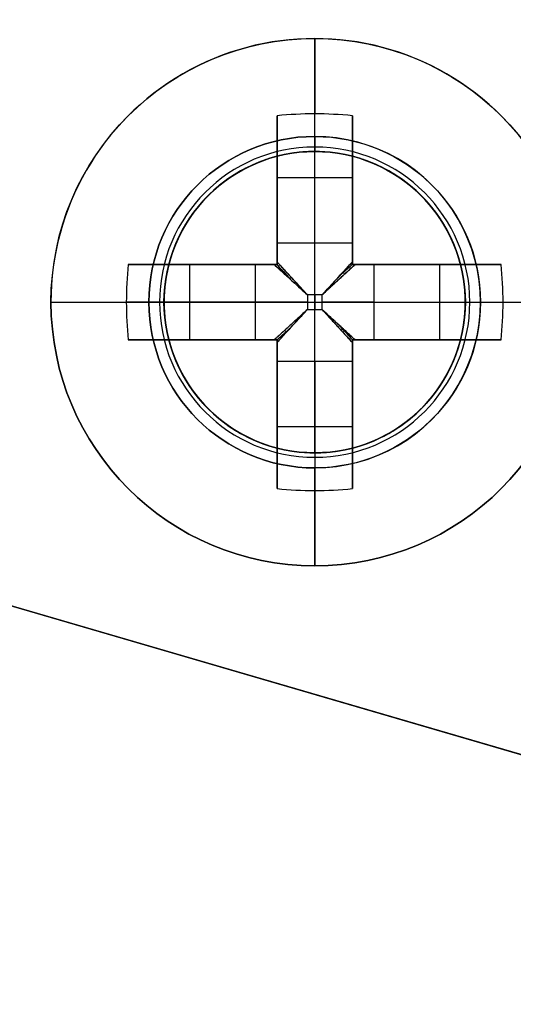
# Model space of a CAD drawing. Header units: millimetres. Extents: x -83 to 676, y -83 to 676.
# Tile 111 of 256: x 48.82 to 55.37, y 347.85 to 360.92. Entities that reach past the tile are written whole.
import ezdxf

# ---------------------------------------------------------------- set-up
doc = ezdxf.new("R2010")
doc.units = ezdxf.units.MM
doc.header["$MEASUREMENT"] = 0
doc.layers.add('IGES level 0', color=7, linetype='Continuous', true_color=0xff7878)

msp = doc.modelspace()

# ---------------------------------------------------------------- linework, layer by layer
at = {"layer": 'IGES level 0', "color": 1, "true_color": 0xff0808}
for p, q in [((52.7366195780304, 359.366418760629, 48), (52.7366195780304, 360.666418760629, 48)), ((52.2366195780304, 357.9527079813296, 48.46264704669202), (52.2366195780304, 359.6409829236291, 50.130353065)), ((52.2366195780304, 359.6409829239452, 50.1303530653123), (52.2366195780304, 357.952707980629, 48.462647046)), ((52.7366195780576, 357.952707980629, 48.462647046), (52.7366195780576, 359.6664187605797, 50.15547900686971)), ((53.2366195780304, 359.640982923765, 50.1303530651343), (53.2366195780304, 357.952707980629, 48.462647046)), ((53.2366195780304, 357.952707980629, 48.462647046), (53.2366195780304, 359.6409829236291, 50.130353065)), ((52.2366195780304, 357.6664187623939, 49.69917704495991), (52.2366195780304, 359.2044889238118, 49.69917704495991)), ((53.2366195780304, 359.2044889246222, 49.69917704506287), (53.2366195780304, 357.6664187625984, 49.69917704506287)), ((52.7366195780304, 359.166418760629, 47.8), (52.7366195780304, 359.166418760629, 40)), ((52.7366195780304, 355.166418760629, 40), (52.7366195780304, 359.166418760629, 40)), ((52.7366195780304, 359.166418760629, 40), (52.7366195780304, 359.166418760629, 47.8)), ((52.23661957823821, 358.8224120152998, 49.3217551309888), (53.23661957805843, 358.8224120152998, 49.32175513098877)), ((52.2366195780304, 358.6537008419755, 49.15509943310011), (52.2366195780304, 358.6537008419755, 50.83023825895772)), ((53.2366195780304, 358.6537008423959, 49.15509943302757), (53.2366195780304, 358.6537008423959, 50.83023825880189)), ((52.23661957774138, 357.952707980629, 48.462647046), (53.2366195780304, 357.952707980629, 48.462647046)), ((52.2366195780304, 357.952707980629, 48.462647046), (53.2366195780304, 357.952707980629, 48.462647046)), ((50.26205541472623, 357.666418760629, 50.1303530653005), (51.9503303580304, 357.666418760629, 48.462647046)), ((51.9503303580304, 357.666418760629, 48.462647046), (50.2620554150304, 357.666418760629, 50.130353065)), ((50.6985494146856, 357.666418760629, 49.69917704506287), (52.2366195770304, 357.666418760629, 49.69917704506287)), ((51.08062632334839, 356.6664187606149, 49.3217551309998), (51.08062632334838, 357.6664187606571, 49.3217551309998)), ((51.24933749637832, 357.6664187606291, 49.15509943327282), (51.24933749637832, 357.6664187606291, 50.83023825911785)), ((51.9503303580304, 356.666418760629, 48.462647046), (51.9503303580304, 357.666418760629, 48.462647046)), ((51.9503303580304, 356.666418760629, 48.462647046), (51.9503303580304, 357.666418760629, 48.462647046)), ((52.2366195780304, 357.666418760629, 51.1281221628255), (52.2366195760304, 357.666418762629, 48.27023192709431)), ((52.2366195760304, 357.666418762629, 48.27023192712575), (52.2366195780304, 357.666418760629, 51.128122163)), ((53.2366195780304, 357.666418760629, 51.1281221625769), (53.2366195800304, 357.666418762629, 48.27023192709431)), ((53.23661957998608, 357.666418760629, 49.69917704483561), (54.77468974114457, 357.666418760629, 49.69917704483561)), ((53.2366195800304, 357.666418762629, 48.27023192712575), (53.2366195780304, 357.666418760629, 51.128122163)), ((53.5229087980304, 357.666418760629, 48.462647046), (55.2111837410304, 357.666418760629, 50.130353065)), ((53.5229087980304, 357.666418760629, 48.462647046), (53.5229087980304, 356.666418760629, 48.462647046)), ((55.21118374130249, 357.666418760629, 50.1303530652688), (53.5229087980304, 357.666418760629, 48.462647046)), ((53.5229087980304, 357.666418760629, 48.462647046), (53.5229087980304, 356.666418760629, 48.462647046)), ((54.22390165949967, 357.666418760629, 49.15509943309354), (54.22390165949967, 357.666418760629, 50.83023825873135)), ((54.39261283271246, 357.6664187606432, 49.32175513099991), (54.39261283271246, 356.6664187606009, 49.32175513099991)), ((52.8342042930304, 357.264003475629, 48.179845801), (52.6390348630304, 357.264003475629, 48.179845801)), ((52.6390348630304, 357.264003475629, 48.179845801), (52.6390348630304, 357.068834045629, 48.179845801)), ((52.6390348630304, 357.264003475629, 48.179845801), (52.6390348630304, 357.068834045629, 48.179845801)), ((52.8342042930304, 357.264003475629, 48.179845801), (52.6390348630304, 357.264003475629, 48.179845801)), ((52.7366195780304, 357.264003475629, 48.179845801), (52.7366195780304, 357.068834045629, 48.179845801)), ((52.8342042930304, 357.068834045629, 48.179845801), (52.8342042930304, 357.264003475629, 48.179845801)), ((52.8342042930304, 357.068834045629, 48.179845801), (52.8342042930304, 357.264003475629, 48.179845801)), ((49.23661957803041, 357.166418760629, 48), (50.5366195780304, 357.166418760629, 48)), ((51.9503303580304, 357.1664187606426, 48.462647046), (50.23661957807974, 357.1664187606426, 50.15547900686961)), ((50.7366195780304, 357.166418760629, 47.8), (50.7366195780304, 357.166418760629, 40)), ((50.7366195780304, 357.166418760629, 40), (54.73661957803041, 357.166418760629, 40)), ((52.6390348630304, 357.166418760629, 48.179845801), (52.8342042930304, 357.166418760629, 48.179845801)), ((53.52290879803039, 357.1664187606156, 48.462647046), (55.23661957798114, 357.1664187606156, 50.15547900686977)), ((54.7366195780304, 357.166418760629, 47.80000000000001), (54.7366195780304, 357.166418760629, 40)), ((54.9366195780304, 357.166418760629, 48), (56.2366195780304, 357.166418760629, 48)), ((52.6390348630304, 357.068834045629, 48.179845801), (52.8342042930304, 357.068834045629, 48.179845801)), ((52.6390348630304, 357.068834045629, 48.179845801), (52.8342042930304, 357.068834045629, 48.179845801)), ((51.9503303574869, 356.666418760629, 48.46264704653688), (50.2620554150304, 356.666418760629, 50.130353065)), ((50.2620554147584, 356.666418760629, 50.1303530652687), (51.9503303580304, 356.666418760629, 48.462647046)), ((52.23661957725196, 356.666418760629, 49.69917704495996), (50.69854941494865, 356.666418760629, 49.69917704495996)), ((51.24933749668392, 356.666418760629, 49.15509943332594), (51.24933749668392, 356.666418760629, 50.83023825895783)), ((52.2366195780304, 356.666418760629, 51.1281221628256), (52.2366195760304, 356.666418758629, 48.27023192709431)), ((52.2366195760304, 356.666418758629, 48.27023192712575), (52.2366195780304, 356.666418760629, 51.128122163)), ((52.2366195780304, 355.1283485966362, 49.69917704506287), (52.2366195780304, 356.666418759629, 49.69917704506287)), ((53.2366195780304, 356.666418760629, 51.1281221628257), (53.2366195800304, 356.666418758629, 48.27023192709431)), ((53.2366195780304, 356.6664187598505, 49.69917704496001), (53.2366195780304, 355.1283485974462, 49.69917704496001)), ((53.2366195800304, 356.666418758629, 48.27023192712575), (53.2366195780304, 356.666418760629, 51.128122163)), ((54.77468974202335, 356.666418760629, 49.69917704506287), (53.23661957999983, 356.666418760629, 49.69917704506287)), ((55.21118374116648, 356.666418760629, 50.1303530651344), (53.5229087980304, 356.666418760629, 48.462647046)), ((53.5229087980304, 356.666418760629, 48.462647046), (55.2111837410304, 356.666418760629, 50.130353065)), ((54.22390165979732, 356.666418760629, 49.15509943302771), (54.22390165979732, 356.666418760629, 50.83023825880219)), ((52.2366195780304, 354.6918545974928, 50.1303530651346), (52.2366195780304, 356.380129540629, 48.462647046)), ((53.2366195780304, 356.380129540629, 48.462647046), (52.2366195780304, 356.380129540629, 48.462647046)), ((52.2366195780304, 356.380129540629, 48.462647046), (52.2366195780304, 354.691854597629, 50.130353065)), ((53.23661957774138, 356.380129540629, 48.462647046), (52.2366195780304, 356.380129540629, 48.462647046)), ((52.73661957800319, 356.380129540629, 48.462647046), (52.73661957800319, 354.6664187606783, 50.15547900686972)), ((53.2366195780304, 356.3801295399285, 48.46264704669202), (53.2366195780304, 354.691854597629, 50.130353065)), ((53.2366195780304, 354.6918545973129, 50.1303530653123), (53.2366195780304, 356.380129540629, 48.462647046)), ((52.2366195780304, 355.6791366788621, 49.15509943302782), (52.2366195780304, 355.6791366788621, 50.83023825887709)), ((53.2366195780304, 355.6791366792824, 49.15509943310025), (53.2366195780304, 355.6791366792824, 50.83023825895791)), ((53.23661957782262, 355.5104255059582, 49.32175513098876), (52.23661957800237, 355.5104255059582, 49.32175513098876)), ((52.7366195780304, 355.166418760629, 40), (52.7366195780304, 355.166418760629, 47.8)), ((52.7366195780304, 355.166418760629, 47.80000000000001), (52.7366195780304, 355.166418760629, 40)), ((52.7366195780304, 353.666418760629, 48), (52.73661957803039, 354.966418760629, 48))]:
    msp.add_line(p, q, dxfattribs=at)
at = {"layer": 'IGES level 0', "color": 254, "true_color": 0xcad1ee}
for p, q in [((53.25425766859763, 359.0982704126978, 47.0000000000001), (53.25425766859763, 359.0982704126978, 45.8000000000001)), ((51.28004537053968, 358.536963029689, 46.9999999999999), (51.28004537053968, 358.536963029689, 48)), ((51.28004537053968, 358.536963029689, 48), (51.28004537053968, 358.536963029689, 47)), ((54.1071638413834, 358.6229929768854, 48), (54.1071638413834, 358.6229929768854, 46.9999999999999)), ((50.80476792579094, 357.6840568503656, 45.8000000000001), (50.80476792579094, 357.6840568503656, 47.0000000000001)), ((50.80476792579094, 357.6840568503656, 47.0000000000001), (50.80476792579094, 357.6840568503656, 45.8000000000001)), ((54.66847123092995, 356.6487806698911, 47.0000000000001), (54.66847123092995, 356.6487806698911, 45.8000000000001)), ((54.66847123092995, 356.6487806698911, 45.8000000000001), (54.66847123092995, 356.6487806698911, 47.0000000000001)), ((54.19319378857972, 355.7958745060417, 48), (54.19319378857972, 355.7958745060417, 47)), ((54.19319378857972, 355.7958745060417, 46.9999999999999), (54.19319378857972, 355.7958745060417, 48)), ((51.36607531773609, 355.7098445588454, 48), (51.36607531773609, 355.7098445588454, 46.9999999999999)), ((52.21898148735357, 355.234567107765, 47.0000000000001), (52.21898148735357, 355.234567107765, 45.8000000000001)), ((99.81767475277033, 338.2290418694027, 47), (43.65676222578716, 354.6059128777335, 47)), ((43.65676222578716, 354.6059128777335, 48), (99.81767475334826, 338.2290418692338, 48))]:
    msp.add_line(p, q, dxfattribs=at)
at = {"layer": 'IGES level 0', "color": 11, "true_color": 0xff7887}
for p, q in [((43.65676222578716, 354.6059128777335, 48), (99.81767475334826, 338.2290418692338, 48)), ((43.65676222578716, 354.6059128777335, 47), (99.81767475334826, 338.2290418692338, 47))]:
    msp.add_line(p, q, dxfattribs=at)
at = {"layer": 'IGES level 0', "color": 153, "true_color": 0x5393cf}
for centre, radius in [((296.5, 296.5), 296.5), ((296.5, 296.5, -1.19999999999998), 296.5000000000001)]:
    msp.add_circle(centre, radius, dxfattribs=at)
at = {"layer": 'IGES level 0'}
for centre, radius in [((296.5, 296.5, 47), 296.5000000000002), ((296.5, 296.5), 296.5000000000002), ((296.5, 296.5, 47), 295.3000000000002), ((296.5, 296.5000000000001), 295.3000000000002)]:
    msp.add_circle(centre, radius, dxfattribs=at)
at = {"layer": 'IGES level 0', "color": 124, "true_color": 0x1aa180}
for centre, radius in [((296.5, 296.5, 47.0000000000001), 294.9999999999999), ((296.5, 296.5000000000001, 45.8000000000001), 294.9999999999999), ((296.5, 296.5, 47.0000000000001), 242.4999999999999), ((296.5, 296.5, 45.8000000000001), 242.4999999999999), ((52.73661957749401, 357.1664187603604, 47.0000000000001), 2.000000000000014), ((52.73661957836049, 357.1664187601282, 45.8000000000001), 1.999999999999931)]:
    msp.add_circle(centre, radius, dxfattribs=at)
at = {"layer": 'IGES level 0', "color": 31, "true_color": 0xffba87}
for centre in [(296.5, 296.5000000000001), (296.5, 296.5000000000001, 47)]:
    msp.add_circle(centre, 242.2000000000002, dxfattribs=at)
at = {"layer": 'IGES level 0', "color": 1, "true_color": 0xff0808}
for centre, radius in [((52.73661957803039, 357.1664187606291, 48), 3.499999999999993), ((52.7366195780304, 357.166418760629, 47.99999999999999), 2.199999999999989), ((52.73661957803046, 357.166418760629, 40), 2)]:
    msp.add_circle(centre, radius, dxfattribs=at)
at = {"layer": 'IGES level 0', "color": 11, "true_color": 0xff7887}
for centre, radius in [((52.73661957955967, 357.1664187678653, 48), 1.999999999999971), ((52.73661957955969, 357.1664187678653, 47), 2.000000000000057)]:
    msp.add_circle(centre, radius, dxfattribs=at)
at = {"layer": 'IGES level 0'}
for centre, radius, start in [((296.5, 296.5), 296.5000000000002, 45), ((296.5, 296.5000000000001, 47), 296.5000000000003, 45.0000000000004), ((296.5, 296.5, 23.5), 296.5000000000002, 45), ((296.5, 296.5, 47), 295.3000000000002, 45.00000000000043), ((296.5000000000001, 296.5), 295.3000000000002, 45.00000000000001), ((296.5, 296.5, 23.5), 295.3000000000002, 45)]:
    msp.add_arc(centre, radius, start, 225, dxfattribs=at)
at = {"layer": 'IGES level 0', "color": 153, "true_color": 0x5393cf}
for centre, radius, start, end in [((296.4999999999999, 296.4999999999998, -1.19999999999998), 296.5000000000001, 344.9999999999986, 164.9999999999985), ((296.5, 296.5000000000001), 296.5, 344.9999999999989, 164.9999999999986), ((296.5000000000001, 296.5, -0.59999999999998), 296.5000000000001, 344.9999999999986, 164.9999999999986), ((296.5, 296.5, -1.19999999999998), 296.5, 164.9999999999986, 344.9999999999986), ((296.5000000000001, 296.5000000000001), 296.5000000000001, 164.9999999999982, 344.9999999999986), ((296.5000000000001, 296.5, -0.59999999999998), 296.5000000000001, 164.9999999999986, 344.9999999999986)]:
    msp.add_arc(centre, radius, start, end, dxfattribs=at)
at = {"layer": 'IGES level 0', "color": 124, "true_color": 0x1aa180}
for centre, radius, start, end in [((296.5, 296.5, 45.8000000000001), 294.9999999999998, 344.9999999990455, 164.9999999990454), ((296.5000000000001, 296.4999999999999, 47.0000000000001), 295, 344.9999999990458, 164.9999999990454), ((296.5000000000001, 296.5, 46.4000000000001), 294.9999999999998, 344.9999999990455, 164.9999999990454), ((296.5, 296.5, 45.8000000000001), 294.9999999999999, 164.9999999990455, 344.9999999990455), ((296.4999999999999, 296.5, 47.0000000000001), 294.9999999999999, 164.9999999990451, 344.9999999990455), ((296.5000000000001, 296.5, 46.4000000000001), 294.9999999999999, 164.9999999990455, 344.9999999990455), ((296.5, 296.5, 45.8000000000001), 242.4999999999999, 164.9999999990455, 344.9999999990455), ((296.5, 296.5000000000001, 47.00000000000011), 242.4999999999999, 164.9999999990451, 344.9999999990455), ((296.4999999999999, 296.5, 46.4000000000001), 242.5, 164.9999999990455, 344.9999999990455)]:
    msp.add_arc(centre, radius, start, end, dxfattribs=at)
at = {"layer": 'IGES level 0', "color": 31, "true_color": 0xffba87}
for centre, radius, start, end in [((296.5, 296.5000000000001), 242.2000000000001, 135, 314.9999999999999), ((296.5000000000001, 296.5, 47), 242.2000000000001, 134.9999999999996, 315), ((296.5, 296.5, 23.5), 242.2000000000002, 135, 315)]:
    msp.add_arc(centre, radius, start, end, dxfattribs=at)
at = {"layer": 'IGES level 0', "color": 1, "true_color": 0xff0808}
for centre, radius, start, end in [((52.73661957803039, 357.1664187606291, 48), 3.500000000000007, 359.9999999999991, 180.0000000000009), ((52.73661957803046, 357.166418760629, 47.99999999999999), 2.200000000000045, 90.00000000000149, 269.9999999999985), ((52.73661957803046, 357.166418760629, 48.00000000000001), 2.199999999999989, 269.9999999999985, 90.00000000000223), ((52.73661958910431, 357.1664187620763, 47.94142133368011), 2.058578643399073, 89.99999998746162, 269.9999999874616), ((52.73661956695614, 357.1664187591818, 47.94142137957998), 2.058578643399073, 269.9999999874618, 89.99999998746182), ((52.7366195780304, 357.166418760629, 40), 2.000000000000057, 90, 270), ((52.73661957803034, 357.166418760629, 47.8), 1.999999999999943, 89.99999999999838, 270.0000000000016), ((52.7366195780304, 357.166418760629, 43.9), 2, 90, 270), ((52.73661957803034, 357.166418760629, 47.8), 1.999999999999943, 89.99999999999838, 270.0000000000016), ((52.73661957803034, 357.166418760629, 47.80000000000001), 2.000000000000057, 270.0000000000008, 89.99999999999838), ((52.7366195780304, 357.166418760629, 40), 2, 270, 90.00000000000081), ((52.73661957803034, 357.166418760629, 47.80000000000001), 2.000000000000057, 270.0000000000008, 89.99999999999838), ((52.7366195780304, 357.166418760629, 43.90000000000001), 2, 269.9999999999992, 89.99999999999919), ((52.73661957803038, 357.166418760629, 48), 3.499999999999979, 180, 0)]:
    msp.add_arc(centre, radius, start, end, dxfattribs=at)
at = {"layer": 'IGES level 0', "color": 1, "true_color": 0xff0808, "extrusion": (1, 0, 0)}
for centre, radius, start, end in [((357.166418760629, 47.6859375, 52.7366195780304), 3.514062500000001, 5.127540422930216, 44.6488365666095), ((357.1664187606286, 47.68593749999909, 52.23661957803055), 3.478309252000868, 44.64883655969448, 81.73521460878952), ((357.1664187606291, 47.68593749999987, 53.23661957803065), 3.47830925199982, 44.64883655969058, 81.73521460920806), ((359.366418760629, 47.79999999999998, 52.7366195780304), 0.2000000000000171, 90, 179.9999999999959), ((357.2640034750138, 49.1598458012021, 52.23661957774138), 0.9800000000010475, 296.55957429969, 314.6488366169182), ((357.2640034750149, 49.15984580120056, 52.23661957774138), 0.9799999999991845, 296.5595742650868, 314.6488366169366), ((357.264003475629, 49.159845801, 52.7366195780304), 0.9800000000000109, 270.0000000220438, 314.6488365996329), ((357.2640034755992, 49.15984580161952, 53.23661957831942), 0.9799999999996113, 296.5595742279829, 314.648836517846), ((357.2640034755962, 49.15984580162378, 53.23661957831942), 0.9800000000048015, 296.5595741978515, 314.6488365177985), ((357.068834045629, 49.159845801, 52.7366195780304), 0.9800000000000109, 225.351163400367, 269.9999999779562), ((357.0688340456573, 49.15984580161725, 52.23661957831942), 0.9799999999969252, 225.3511634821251, 243.4404257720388), ((357.0688340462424, 49.15984580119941, 53.23661957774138), 0.9799999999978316, 225.3511633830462, 243.4404257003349), ((357.166418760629, 47.6859375, 52.7366195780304), 3.514062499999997, 135.351163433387, 174.87245957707)]:
    msp.add_arc(centre, radius, start, end, dxfattribs=at)
at = {"layer": 'IGES level 0', "color": 1, "true_color": 0xff0808, "extrusion": (-9.020701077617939e-15, -0.7027596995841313, 0.7114273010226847)}
msp.add_arc((52.73661957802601, 287.6096964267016, -217.0770873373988), 3.51406249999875, 81.81988236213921, 98.18011763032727, dxfattribs=at)
at = {"layer": 'IGES level 0', "color": 1, "true_color": 0xff0808, "extrusion": (1.245013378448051e-14, -0.7027596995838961, 0.7114273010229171)}
msp.add_arc((52.73661957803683, 287.6096964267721, -217.0770873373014), 3.514062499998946, 81.81988236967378, 98.18011763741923, dxfattribs=at)
at = {"layer": 'IGES level 0', "color": 1, "true_color": 0xff0808, "extrusion": (1, 5.733077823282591e-15, -2.896987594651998e-15)}
msp.add_arc((357.1664187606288, 47.6859375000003, 52.23661957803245), 3.478309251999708, 44.64883656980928, 81.7352146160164, dxfattribs=at)
at = {"layer": 'IGES level 0', "color": 1, "true_color": 0xff0808, "extrusion": (1, 2.347908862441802e-14, 3.222199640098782e-14)}
msp.add_arc((357.1664187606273, 47.68593749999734, 53.23661957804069), 3.478309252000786, 44.6488365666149, 81.73521461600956, dxfattribs=at)
at = {"layer": 'IGES level 0', "color": 1, "true_color": 0xff0808, "extrusion": (1, -1.464187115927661e-13, 1.108915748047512e-13)}
msp.add_arc((359.3664187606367, 47.79999999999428, 52.73661957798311), 0.1999999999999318, 89.99999999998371, 180.0000000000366, dxfattribs=at)
at = {"layer": 'IGES level 0', "color": 254, "true_color": 0xcad1ee}
for centre, radius, start, end in [((52.736619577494, 357.1664187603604, 47.00000000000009), 1.999999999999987, 344.9999999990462, 164.9999999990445), ((52.73661957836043, 357.1664187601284, 45.80000000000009), 2.000000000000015, 344.9999999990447, 164.9999999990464), ((52.73661957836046, 357.1664187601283, 46.4000000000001), 1.999999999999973, 344.9999999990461, 164.9999999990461), ((52.73661957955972, 357.1664187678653, 48), 2.000000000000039, 316.7429875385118, 136.7429875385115), ((52.73661958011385, 357.1664187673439, 46.9999999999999), 2.000000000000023, 316.7429875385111, 136.7429875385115), ((52.73661957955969, 357.1664187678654, 47.49999999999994), 2.000000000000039, 316.7429875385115, 136.7429875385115), ((52.73661957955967, 357.1664187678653, 48), 1.999999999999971, 136.7429875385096, 316.7429875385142), ((52.73661958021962, 357.1664187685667, 46.9999999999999), 1.999999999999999, 136.7429875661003, 316.7429875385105), ((52.73661957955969, 357.1664187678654, 47.49999999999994), 1.999999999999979, 136.7429875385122, 316.7429875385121), ((52.7366195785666, 357.1664187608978, 47.0000000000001), 2.000000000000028, 164.9999999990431, 344.9999999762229), ((52.73661957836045, 357.1664187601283, 45.8000000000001), 2.000000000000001, 164.9999999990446, 344.9999999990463), ((52.73661957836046, 357.1664187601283, 46.4000000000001), 2.000000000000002, 164.9999999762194, 344.9999999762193)]:
    msp.add_arc(centre, radius, start, end, dxfattribs=at)
at = {"layer": 'IGES level 0', "color": 1, "true_color": 0xff0808, "extrusion": (0.7027596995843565, -1.563975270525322e-15, 0.7114273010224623)}
msp.add_arc((357.1664187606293, -4.006515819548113, 70.98624874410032), 3.51406250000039, 81.81988236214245, 98.18011763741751, dxfattribs=at)
at = {"layer": 'IGES level 0', "color": 1, "true_color": 0xff0808, "extrusion": (0.702759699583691, 7.85489991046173e-14, 0.7114273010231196)}
msp.add_arc((357.1664187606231, -4.006515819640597, 70.98624874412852), 3.51406249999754, 81.81988236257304, 89.99999999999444, dxfattribs=at)
at = {"layer": 'IGES level 0', "color": 1, "true_color": 0xff0808, "extrusion": (0, 1, 0)}
for centre, radius, start, end in [((-52.73661957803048, 47.68593749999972, 357.666418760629), 3.478309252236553, 44.64883656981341, 81.73521460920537), ((-52.73661957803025, 47.68593750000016, 357.666418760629), 3.478309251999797, 44.64883656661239, 81.73521461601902), ((-52.63903486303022, 49.15984580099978, 357.666418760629), 0.9799999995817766, 296.5595742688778, 314.6488365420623), ((-52.73661957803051, 47.68593750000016, 357.666418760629), 3.478309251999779, 98.26478539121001, 135.3511634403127), ((-52.83420429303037, 49.15984580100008, 357.666418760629), 0.9799999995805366, 225.3511634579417, 243.4404257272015), ((-52.83420429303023, 49.15984580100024, 357.666418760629), 0.9799999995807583, 225.3511634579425, 243.4404257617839), ((-52.73661957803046, 47.68593749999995, 357.166418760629), 3.514062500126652, 5.127540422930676, 44.64883656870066), ((-52.6390348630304, 49.159845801, 357.166418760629), 0.9799999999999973, 270.0000000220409, 314.6488365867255), ((-52.8342042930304, 49.159845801, 357.166418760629), 0.980000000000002, 225.3511634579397, 269.9999999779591), ((-52.73661957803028, 47.68593749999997, 357.166418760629), 3.51406250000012, 135.3511634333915, 174.8724595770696), ((-52.73661957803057, 47.68593749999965, 356.666418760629), 3.478309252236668, 44.64883656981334, 81.73521460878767), ((-52.73661957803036, 47.68593750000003, 356.666418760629), 3.478309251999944, 44.64883656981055, 81.73521461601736), ((-52.63903486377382, 49.15984580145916, 356.666418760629), 0.9799999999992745, 296.5595742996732, 314.6488365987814), ((-52.73661957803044, 47.68593750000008, 356.666418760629), 3.478309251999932, 98.26478539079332, 135.3511634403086)]:
    msp.add_arc(centre, radius, start, end, dxfattribs=at)
at = {"layer": 'IGES level 0', "color": 1, "true_color": 0xff0808, "extrusion": (-5.431739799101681e-12, 1, -7.585797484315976e-12)}
msp.add_arc((-52.63903486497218, 49.15984580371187, 357.6664187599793), 0.979999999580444, 296.5595742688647, 314.6488365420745, dxfattribs=at)
at = {"layer": 'IGES level 0', "color": 1, "true_color": 0xff0808, "extrusion": (1.419680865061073e-13, 1, 2.809518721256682e-13)}
msp.add_arc((-52.73661957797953, 47.68593749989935, 357.666418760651), 3.478309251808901, 98.26478539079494, 135.3511634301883, dxfattribs=at)
at = {"layer": 'IGES level 0', "color": 1, "true_color": 0xff0808, "extrusion": (-0.7027596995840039, 1.654509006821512e-14, 0.7114273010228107)}
msp.add_arc((-357.1664187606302, 71.03002604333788, -3.136093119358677), 3.514062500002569, 81.8198823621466, 98.18011763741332, dxfattribs=at)
at = {"layer": 'IGES level 0', "color": 1, "true_color": 0xff0808, "extrusion": (-0.702759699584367, 6.162601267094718e-16, 0.7114273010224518)}
msp.add_arc((-357.1664187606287, 71.03002604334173, -3.136093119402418), 3.514062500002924, 89.99999999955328, 98.1801176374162, dxfattribs=at)
at = {"layer": 'IGES level 0', "color": 1, "true_color": 0xff0808, "extrusion": (0.6893710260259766, -0.689371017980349, -0.2225650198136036)}
msp.add_arc((289.8452192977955, -0.9362451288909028, -221.1315065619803), 0.07999999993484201, 257.4402697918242, 282.5475229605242, dxfattribs=at)
at = {"layer": 'IGES level 0', "color": 1, "true_color": 0xff0808, "extrusion": (0.6893710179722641, 0.689371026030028, 0.222565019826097)}
msp.add_arc((215.2643736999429, -17.53533250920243, 293.8417041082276), 0.07999999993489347, 257.4524770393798, 282.559730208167, dxfattribs=at)
at = {"layer": 'IGES level 0', "color": 1, "true_color": 0xff0808, "extrusion": (0.7027050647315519, -0.7027050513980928, -0.1114055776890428)}
msp.add_arc((289.8452200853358, 23.95123271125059, -219.6372127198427), 0.08000000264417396, 263.7148036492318, 276.3568539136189, dxfattribs=at)
at = {"layer": 'IGES level 0', "color": 1, "true_color": 0xff0808, "extrusion": (0.7027050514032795, 0.7027050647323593, 0.111405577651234)}
msp.add_arc((215.2643726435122, 15.64251032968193, 293.7537961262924), 0.08000000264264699, 263.6431460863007, 276.2851963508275, dxfattribs=at)
at = {"layer": 'IGES level 0', "color": 1, "true_color": 0xff0808, "extrusion": (-4.983708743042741e-13, 1, 2.312111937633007e-13)}
msp.add_arc((-52.73661957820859, 47.68593749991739, 357.1664187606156), 3.514062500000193, 5.127540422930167, 44.64883656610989, dxfattribs=at)
at = {"layer": 'IGES level 0', "color": 1, "true_color": 0xff0808, "extrusion": (0.7027596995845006, 5.182626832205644e-14, 0.7114273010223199)}
msp.add_arc((357.1664187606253, -4.006515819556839, 70.98624874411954), 3.514062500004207, 90, 98.18011763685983, dxfattribs=at)
at = {"layer": 'IGES level 0', "color": 1, "true_color": 0xff0808, "extrusion": (2.188297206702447e-10, 1, 2.87691446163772e-11)}
msp.add_arc((-50.53661950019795, 47.79999999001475, 357.166418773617), 0.199999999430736, 89.99999975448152, 180.0000002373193, dxfattribs=at)
at = {"layer": 'IGES level 0', "color": 1, "true_color": 0xff0808, "extrusion": (2.188327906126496e-10, 1, -2.876182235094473e-11)}
msp.add_arc((-54.9366194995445, 47.80000001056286, 357.1664187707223), 0.199999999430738, 359.9999997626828, 90.00000024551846, dxfattribs=at)
at = {"layer": 'IGES level 0', "color": 1, "true_color": 0xff0808, "extrusion": (-0.7027596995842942, -7.941901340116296e-15, 0.7114273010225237)}
msp.add_arc((-357.1664187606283, 71.03002604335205, -3.136093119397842), 3.514062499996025, 81.81988236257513, 90.00000000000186, dxfattribs=at)
at = {"layer": 'IGES level 0', "color": 1, "true_color": 0xff0808, "extrusion": (-2.491854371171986e-13, 1, -1.156055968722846e-13)}
msp.add_arc((-52.73661957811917, 47.68593750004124, 357.1664187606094), 3.514062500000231, 135.3511634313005, 174.8724595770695, dxfattribs=at)
at = {"layer": 'IGES level 0', "color": 1, "true_color": 0xff0808, "extrusion": (0.7027050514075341, 0.7027050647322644, -0.1114055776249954)}
msp.add_arc((215.2643726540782, 80.22325866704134, 282.3280846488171), 0.08000000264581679, 263.7148036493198, 276.3568539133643, dxfattribs=at)
at = {"layer": 'IGES level 0', "color": 1, "true_color": 0xff0808, "extrusion": (0.702705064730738, -0.7027050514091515, 0.1114055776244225)}
msp.add_arc((289.8452200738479, 71.91453627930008, -208.2115012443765), 0.08000000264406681, 263.643146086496, 276.2851963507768, dxfattribs=at)
at = {"layer": 'IGES level 0', "color": 1, "true_color": 0xff0808, "extrusion": (0.6893710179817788, 0.6893710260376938, -0.2225650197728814)}
msp.add_arc((215.2643737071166, 111.4834814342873, 271.3088512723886), 0.07999999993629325, 257.4402697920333, 282.5475229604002, dxfattribs=at)
at = {"layer": 'IGES level 0', "color": 1, "true_color": 0xff0808, "extrusion": (0.6893710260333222, -0.6893710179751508, 0.2225650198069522)}
msp.add_arc((289.8452192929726, 94.88439406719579, -198.5986537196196), 0.07999999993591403, 257.4524770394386, 282.559730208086, dxfattribs=at)
at = {"layer": 'IGES level 0', "color": 1, "true_color": 0xff0808, "extrusion": (5.431739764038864e-12, 1, 7.585797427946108e-12)}
msp.add_arc((-52.63903486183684, 49.15984579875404, 356.6664187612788), 0.9799999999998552, 296.5595742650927, 314.648836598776, dxfattribs=at)
at = {"layer": 'IGES level 0', "color": 1, "true_color": 0xff0808, "extrusion": (1, -1.774601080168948e-14, 3.511898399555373e-14)}
msp.add_arc((357.1664187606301, 47.68593749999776, 52.23661957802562), 3.478309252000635, 98.26478538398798, 135.3511634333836, dxfattribs=at)
at = {"layer": 'IGES level 0', "color": 1, "true_color": 0xff0808, "extrusion": (1, 2.9485555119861e-14, -5.122998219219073e-14)}
msp.add_arc((357.1664187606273, 47.68593750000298, 52.23661957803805), 3.478309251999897, 98.26478539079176, 135.3511634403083, dxfattribs=at)
at = {"layer": 'IGES level 0', "color": 1, "true_color": 0xff0808, "extrusion": (1, 3.394837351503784e-13, 4.741123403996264e-13)}
msp.add_arc((357.0688340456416, 49.15984580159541, 52.23661957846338), 0.980000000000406, 225.3511634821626, 243.4404258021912, dxfattribs=at)
at = {"layer": 'IGES level 0', "color": 1, "true_color": 0xff0808, "extrusion": (1, 2.34790886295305e-14, -3.222199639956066e-14)}
msp.add_arc((357.1664187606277, 47.68593750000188, 53.23661957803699), 3.478309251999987, 98.26478539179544, 135.3511634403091, dxfattribs=at)
at = {"layer": 'IGES level 0', "color": 1, "true_color": 0xff0808, "extrusion": (1.419680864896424e-13, 1, 2.809518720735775e-13)}
msp.add_arc((-52.73661957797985, 47.68593749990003, 356.666418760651), 3.478309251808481, 98.26478539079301, 135.3511634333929, dxfattribs=at)
at = {"layer": 'IGES level 0', "color": 1, "true_color": 0xff0808, "extrusion": (1, -1.774601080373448e-14, 3.511898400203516e-14)}
msp.add_arc((357.1664187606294, 47.68593749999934, 53.23661957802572), 3.478309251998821, 98.26478538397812, 135.3511634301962, dxfattribs=at)
at = {"layer": 'IGES level 0', "color": 1, "true_color": 0xff0808, "extrusion": (1, 3.394837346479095e-13, 4.741123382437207e-13)}
msp.add_arc((357.068834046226, 49.15984580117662, 53.23661957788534), 0.980000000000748, 225.3511633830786, 243.4404257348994, dxfattribs=at)
at = {"layer": 'IGES level 0', "color": 1, "true_color": 0xff0808, "extrusion": (-2.715869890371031e-12, 1, 3.7928987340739e-12)}
msp.add_arc((-52.8342042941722, 49.15984580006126, 356.6664187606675), 0.9799999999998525, 225.351163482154, 243.440425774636, dxfattribs=at)
at = {"layer": 'IGES level 0', "color": 1, "true_color": 0xff0808, "extrusion": (2.715869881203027e-12, 1, -3.792898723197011e-12)}
msp.add_arc((-52.83420429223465, 49.15984580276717, 356.6664187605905), 0.9800000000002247, 225.3511634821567, 243.4404258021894, dxfattribs=at)
at = {"layer": 'IGES level 0', "color": 1, "true_color": 0xff0808, "extrusion": (1, -2.512147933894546e-14, -6.064861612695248e-14)}
msp.add_arc((354.9664187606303, 47.80000000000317, 52.73661957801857), 0.1999999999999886, 1.017777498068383e-11, 90, dxfattribs=at)
at = {"layer": 'IGES level 0', "color": 1, "true_color": 0xff0808, "extrusion": (1, -8.577009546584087e-14, -8.577009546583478e-14)}
msp.add_arc((354.9664187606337, 47.80000000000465, 52.73661957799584), 0.1999999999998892, 359.9999999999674, 90.00000000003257, dxfattribs=at)
at = {"layer": 'IGES level 0', "color": 1, "true_color": 0xff0808, "extrusion": (-1.245013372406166e-14, 0.7027596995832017, 0.711427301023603)}
msp.add_arc((-52.73661957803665, -220.5861862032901, 284.927242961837), 3.514062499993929, 81.81988236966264, 98.18011763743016, dxfattribs=at)
at = {"layer": 'IGES level 0', "color": 1, "true_color": 0xff0808, "extrusion": (4.896796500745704e-14, 0.7027596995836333, 0.7114273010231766)}
msp.add_arc((-52.73661957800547, -220.5861862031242, 284.9272429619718), 3.514062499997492, 81.81988236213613, 98.18011763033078, dxfattribs=at)
at = {"layer": 'IGES level 0', "color": 1, "true_color": 0xff0808}
for points, knots in [([(52.23661957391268, 357.6664187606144, 48.27023192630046), (52.2294558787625, 357.6665246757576, 48.27194940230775), (52.22240139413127, 357.6665169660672, 48.27413955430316), (52.21053139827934, 357.6664642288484, 48.27870862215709), (52.20561968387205, 357.6664300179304, 48.28088075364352), (52.2008493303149, 357.6664187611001, 48.28326526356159)], [0, 0, 0, 0, 2.19590937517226e-05, 2.19590937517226e-05, 3.8070700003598e-05, 3.8070700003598e-05, 3.8070700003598e-05, 3.8070700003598e-05]), ([(52.2008493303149, 357.6664187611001, 48.28326526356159), (52.24563075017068, 357.6252246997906, 48.26088148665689), (52.29146495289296, 357.5831377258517, 48.24225162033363), (52.38661949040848, 357.4958327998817, 48.2115291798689), (52.43600079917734, 357.4505610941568, 48.19979287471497), (52.53657954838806, 357.3582682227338, 48.18385183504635), (52.58778934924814, 357.3112318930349, 48.17984880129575), (52.63903486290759, 357.264003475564, 48.17984580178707)], [0, 0, 0, 0, 0.3202572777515, 0.3202572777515, 0.6558253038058, 0.6558253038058, 1, 1, 1, 1]), ([(52.200849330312, 357.666418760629, 48.28326526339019), (52.21675519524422, 357.6517868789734, 48.27531423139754), (52.23334272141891, 357.6365310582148, 48.26756814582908), (52.26729274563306, 357.6053449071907, 48.25290251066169), (52.28464497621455, 357.5894233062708, 48.2459755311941), (52.31986794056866, 357.5571261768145, 48.23308541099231), (52.33773912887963, 357.540749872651, 48.22712429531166), (52.37171772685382, 357.5095874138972, 48.21685869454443), (52.38782464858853, 357.4948038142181, 48.21244812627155), (52.42120185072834, 357.4640906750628, 48.20419303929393), (52.43900513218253, 357.4477342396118, 48.2002956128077), (52.47523395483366, 357.4144727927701, 48.19346050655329), (52.49363329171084, 357.3975916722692, 48.190501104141), (52.53210493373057, 357.3622918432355, 48.18550099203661), (52.55219855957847, 357.3438540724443, 48.18347386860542), (52.59239679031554, 357.3069307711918, 48.18076694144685), (52.61235521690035, 357.2885829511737, 48.17998740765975), (52.63513337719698, 357.2675987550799, 48.17985164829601), (52.63708026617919, 357.2658048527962, 48.17984580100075), (52.6390348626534, 357.264003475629, 48.179845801)], [0, 0, 0, 0, 0.129052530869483, 0.129052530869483, 0.256754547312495, 0.256754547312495, 0.384689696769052, 0.384689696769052, 0.5, 0.5, 0.626455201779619, 0.626455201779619, 0.749753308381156, 0.749753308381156, 0.874876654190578, 0.874876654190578, 0.989347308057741, 0.989347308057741, 1, 1, 1, 1]), ([(52.2347819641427, 357.6664435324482, 48.27068337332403), (52.27066763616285, 357.6272279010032, 48.25293001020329), (52.33055041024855, 357.5618639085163, 48.22846143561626), (52.39148914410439, 357.495472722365, 48.21130912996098), (52.41537818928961, 357.4694650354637, 48.205707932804)], [0.04405975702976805, 0.04405975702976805, 0.04405975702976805, 0.04405975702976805, 0.3202572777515, 0.4969999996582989, 0.4969999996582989, 0.4969999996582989, 0.4969999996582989]), ([(52.23661957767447, 357.7021890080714, 48.28326526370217), (52.23659470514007, 357.6953799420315, 48.27986168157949), (52.23653353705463, 357.6882898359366, 48.27689758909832), (52.23652550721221, 357.6762159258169, 48.27281580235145), (52.2365469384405, 357.6713441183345, 48.27141272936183), (52.23661957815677, 357.6664187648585, 48.27023192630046)], [0, 0, 0, 0, 2.29734093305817e-05, 2.29734093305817e-05, 3.807069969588e-05, 3.807069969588e-05, 3.807069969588e-05, 3.807069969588e-05]), ([(52.6390348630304, 357.264003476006, 48.179845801), (52.62044247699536, 357.284248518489, 48.17984580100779), (52.60281713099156, 357.3034658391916, 48.18046892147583), (52.56817250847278, 357.3412430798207, 48.18269974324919), (52.55126259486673, 357.3596844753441, 48.1843673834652), (52.51844619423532, 357.3954522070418, 48.18852878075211), (52.502596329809, 357.4127165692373, 48.19104997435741), (52.4714720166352, 357.4465864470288, 48.1968435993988), (52.45626613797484, 357.4631161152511, 48.20014752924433), (52.43397952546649, 357.4873131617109, 48.20558976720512), (52.4265091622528, 357.495418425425, 48.20752508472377), (52.40407307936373, 357.5197432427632, 48.2136526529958), (52.38863321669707, 357.5365449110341, 48.21833859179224), (52.3581555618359, 357.5697521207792, 48.22860607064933), (52.34312683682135, 357.5861456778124, 48.23414344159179), (52.3133003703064, 357.6186709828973, 48.24611112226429), (52.29850249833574, 357.6348024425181, 48.25254078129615), (52.2693317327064, 357.6665784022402, 48.26618083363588), (52.25496924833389, 357.6822107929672, 48.27340168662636), (52.23964636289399, 357.69889335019, 48.28162360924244), (52.23812938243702, 357.7005450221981, 48.28244346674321), (52.2366195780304, 357.7021890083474, 48.28326526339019)], [0, 0, 0, 0, 0.101613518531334, 0.101613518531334, 0.209672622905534, 0.209672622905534, 0.321552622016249, 0.321552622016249, 0.439035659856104, 0.439035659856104, 0.5, 0.5, 0.625, 0.625, 0.744933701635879, 0.744933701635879, 0.864796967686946, 0.864796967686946, 0.986554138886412, 0.986554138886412, 1, 1, 1, 1]), ([(53.23661957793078, 357.7021890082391, 48.28326526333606), (53.22198769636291, 357.6862831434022, 48.27531423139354), (53.20673187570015, 357.6696956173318, 48.26756814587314), (53.17554572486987, 357.6357455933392, 48.25290251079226), (53.15962412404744, 357.6183933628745, 48.24597553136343), (53.12732699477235, 357.5831703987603, 48.23308541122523), (53.11095069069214, 357.5652992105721, 48.22712429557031), (53.07978823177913, 357.531320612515, 48.21685869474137), (53.06500463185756, 357.5152136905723, 48.2124481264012), (53.03429149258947, 357.4818364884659, 48.20419303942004), (53.0179350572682, 357.4640332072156, 48.20029561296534), (52.98467361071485, 357.4278043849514, 48.19346050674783), (52.96779249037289, 357.4094050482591, 48.19050110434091), (52.9324926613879, 357.370933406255, 48.18550099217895), (52.91405489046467, 357.3508397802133, 48.18347386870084), (52.87713158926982, 357.3106415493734, 48.18076694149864), (52.85878376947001, 357.2906831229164, 48.1799874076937), (52.83779957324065, 357.2679049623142, 48.17985164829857), (52.83600567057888, 357.2659580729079, 48.17984580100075), (52.8342042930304, 357.264003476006, 48.179845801)], [2.92873873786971e-10, 2.92873873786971e-10, 2.92873873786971e-10, 2.92873873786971e-10, 0.129052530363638, 0.129052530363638, 0.256754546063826, 0.256754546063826, 0.384689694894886, 0.384689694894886, 0.5, 0.5, 0.626455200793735, 0.626455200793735, 0.749753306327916, 0.749753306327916, 0.874876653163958, 0.874876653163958, 0.989347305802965, 0.989347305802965, 1, 1, 1, 1]), ([(53.2366195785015, 357.7021890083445, 48.28326526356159), (53.19542551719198, 357.6574075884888, 48.26088148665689), (53.15333854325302, 357.6115733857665, 48.24225162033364), (53.06603361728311, 357.516418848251, 48.2115291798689), (53.02076191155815, 357.4670375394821, 48.19979287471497), (52.92846904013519, 357.3664587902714, 48.18385183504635), (52.88143271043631, 357.3152489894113, 48.17984880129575), (52.83420429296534, 357.2640034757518, 48.17984580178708)], [0, 0, 0, 0, 0.3202572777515, 0.3202572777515, 0.6558253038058, 0.6558253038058, 1, 1, 1, 1]), ([(52.8342042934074, 357.264003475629, 48.179845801), (52.85444933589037, 357.282595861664, 48.17984580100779), (52.87366665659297, 357.3002212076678, 48.18046892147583), (52.9114438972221, 357.3348658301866, 48.18269974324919), (52.9298852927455, 357.3517757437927, 48.1843673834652), (52.96565302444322, 357.3845921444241, 48.18852878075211), (52.98291738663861, 357.4004420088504, 48.19104997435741), (53.0167872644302, 357.4315663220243, 48.1968435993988), (53.03331693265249, 357.4467722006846, 48.20014752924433), (53.05751397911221, 357.4690588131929, 48.20558976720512), (53.06561924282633, 357.4765291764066, 48.20752508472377), (53.08994406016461, 357.4989652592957, 48.2136526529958), (53.10674572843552, 357.5144051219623, 48.21833859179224), (53.13995293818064, 357.5448827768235, 48.22860607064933), (53.15634649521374, 357.5599115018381, 48.23414344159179), (53.18887180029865, 357.589737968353, 48.24611112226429), (53.20500325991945, 357.6045358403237, 48.25254078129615), (53.23677921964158, 357.633706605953, 48.26618083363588), (53.25241161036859, 357.6480690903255, 48.27340168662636), (53.26909416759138, 357.6633919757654, 48.28162360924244), (53.27074583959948, 357.6649089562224, 48.28244346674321), (53.2723898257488, 357.666418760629, 48.28326526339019)], [0, 0, 0, 0, 0.101613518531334, 0.101613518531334, 0.209672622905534, 0.209672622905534, 0.321552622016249, 0.321552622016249, 0.439035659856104, 0.439035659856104, 0.5, 0.5, 0.625, 0.625, 0.744933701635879, 0.744933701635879, 0.864796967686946, 0.864796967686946, 0.986554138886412, 0.986554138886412, 1, 1, 1, 1]), ([(53.2366443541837, 357.6682563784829, 48.27068337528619), (53.19742872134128, 357.6323707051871, 48.25293001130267), (53.13206472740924, 357.5724879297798, 48.22846143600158), (53.06567353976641, 357.511549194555, 48.21130912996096), (53.03966585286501, 357.4876601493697, 48.20570793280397)], [0.04405974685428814, 0.04405974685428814, 0.04405974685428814, 0.04405974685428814, 0.3202572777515, 0.4969999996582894, 0.4969999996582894, 0.4969999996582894, 0.4969999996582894]), ([(53.23661957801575, 357.6664187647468, 48.27023192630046), (53.236725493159, 357.6735824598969, 48.27194940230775), (53.23671778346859, 357.6806369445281, 48.27413955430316), (53.23666504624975, 357.6925069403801, 48.27870862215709), (53.23663083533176, 357.6974186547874, 48.28088075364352), (53.2366195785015, 357.7021890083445, 48.28326526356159)], [0, 0, 0, 0, 2.19590937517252e-05, 2.19590937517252e-05, 3.80707000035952e-05, 3.80707000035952e-05, 3.80707000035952e-05, 3.80707000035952e-05]), ([(53.27238982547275, 357.666418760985, 48.28326526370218), (53.26558075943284, 357.6664436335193, 48.27986168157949), (53.25849065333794, 357.6665048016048, 48.27689758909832), (53.24641674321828, 357.6665128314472, 48.27281580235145), (53.24154493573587, 357.6664914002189, 48.27141272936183), (53.23661958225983, 357.6664187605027, 48.27023192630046)], [0, 0, 0, 0, 2.29734093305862e-05, 2.29734093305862e-05, 3.80706996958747e-05, 3.80706996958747e-05, 3.80706996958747e-05, 3.80706996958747e-05]), ([(52.6390348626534, 357.068834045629, 48.179845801), (52.61878982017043, 357.050241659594, 48.17984580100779), (52.59957249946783, 357.0326163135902, 48.18046892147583), (52.5617952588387, 356.9979716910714, 48.18269974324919), (52.5433538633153, 356.9810617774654, 48.1843673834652), (52.50758613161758, 356.9482453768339, 48.18852878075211), (52.49032176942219, 356.9323955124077, 48.19104997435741), (52.4564518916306, 356.9012711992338, 48.1968435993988), (52.43992222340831, 356.8860653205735, 48.20014752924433), (52.41572517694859, 356.8637787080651, 48.20558976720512), (52.40761991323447, 356.8563083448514, 48.20752508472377), (52.38329509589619, 356.8338722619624, 48.2136526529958), (52.36649342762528, 356.8184323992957, 48.21833859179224), (52.33328621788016, 356.7879547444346, 48.22860607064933), (52.31689266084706, 356.77292601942, 48.23414344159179), (52.28436735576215, 356.7430995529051, 48.24611112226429), (52.26823589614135, 356.7283016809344, 48.25254078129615), (52.23645993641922, 356.699130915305, 48.26618083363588), (52.22082754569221, 356.6847684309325, 48.27340168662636), (52.20414498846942, 356.6694455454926, 48.28162360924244), (52.20249331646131, 356.6679285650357, 48.28244346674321), (52.200849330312, 356.666418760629, 48.28326526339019)], [0, 0, 0, 0, 0.101613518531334, 0.101613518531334, 0.209672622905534, 0.209672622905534, 0.321552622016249, 0.321552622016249, 0.439035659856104, 0.439035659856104, 0.5, 0.5, 0.625, 0.625, 0.744933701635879, 0.744933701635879, 0.864796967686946, 0.864796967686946, 0.986554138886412, 0.986554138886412, 1, 1, 1, 1]), ([(52.23661957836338, 356.6306485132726, 48.28326526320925), (52.25125146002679, 356.6465543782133, 48.27531423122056), (52.26650728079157, 356.6631419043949, 48.26756814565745), (52.29769343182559, 356.6970919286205, 48.25290251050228), (52.31361503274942, 356.7144441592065, 48.24597553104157), (52.34591216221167, 356.7496671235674, 48.23308541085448), (52.36228846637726, 356.7675383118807, 48.22712429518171), (52.39345092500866, 356.8015169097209, 48.21685869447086), (52.40823452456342, 356.8176238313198, 48.21244812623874), (52.43894766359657, 356.851001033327, 48.20419303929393), (52.45530409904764, 356.8688043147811, 48.2002956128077), (52.48856554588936, 356.9050331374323, 48.19346050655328), (52.50544666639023, 356.9234324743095, 48.190501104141), (52.54074649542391, 356.9619041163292, 48.18550099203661), (52.55918426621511, 356.9819977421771, 48.18347386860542), (52.59610756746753, 357.0221959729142, 48.18076694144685), (52.61445538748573, 357.0421543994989, 48.17998740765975), (52.6354395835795, 357.0649325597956, 48.17985164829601), (52.63723348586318, 357.0668794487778, 48.17984580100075), (52.6390348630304, 357.0688340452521, 48.179845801)], [9.78959298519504e-10, 9.78959298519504e-10, 9.78959298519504e-10, 9.78959298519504e-10, 0.129052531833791, 0.129052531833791, 0.256754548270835, 0.256754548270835, 0.384689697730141, 0.384689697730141, 0.5, 0.5, 0.626455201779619, 0.626455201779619, 0.74975330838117, 0.74975330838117, 0.874876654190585, 0.874876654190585, 0.98934730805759, 0.98934730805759, 1, 1, 1, 1]), ([(52.2366195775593, 356.6306485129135, 48.28326526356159), (52.27781363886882, 356.6754299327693, 48.26088148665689), (52.31990061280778, 356.7212641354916, 48.24225162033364), (52.40720553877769, 356.8164186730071, 48.2115291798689), (52.45247724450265, 356.865799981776, 48.19979287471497), (52.54477011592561, 356.9663787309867, 48.18385183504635), (52.59180644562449, 357.0175885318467, 48.17984880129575), (52.63903486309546, 357.0688340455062, 48.17984580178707)], [0, 0, 0, 0, 0.3202572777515, 0.3202572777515, 0.6558253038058, 0.6558253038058, 1, 1, 1, 1]), ([(53.27238982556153, 356.6664187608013, 48.28326526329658), (53.25648396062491, 356.6810506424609, 48.27531423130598), (53.23989643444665, 356.6963064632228, 48.26756814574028), (53.20594641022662, 356.727492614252, 48.25290251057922), (53.18859417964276, 356.7434142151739, 48.24597553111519), (53.15337121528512, 356.7757113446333, 48.233085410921), (53.13550002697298, 356.7920876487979, 48.22712429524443), (53.10152142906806, 356.8232501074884, 48.21685869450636), (53.08541450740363, 356.8380337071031, 48.21244812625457), (53.05203730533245, 356.8687468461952, 48.20419303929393), (53.03423402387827, 356.8851032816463, 48.2002956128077), (52.99800520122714, 356.918364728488, 48.19346050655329), (52.97960586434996, 356.9352458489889, 48.190501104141), (52.94113422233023, 356.9705456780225, 48.18550099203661), (52.92104059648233, 356.9889834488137, 48.18347386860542), (52.88084236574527, 357.0259067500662, 48.18076694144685), (52.86088393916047, 357.0442545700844, 48.17998740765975), (52.83810577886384, 357.0652387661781, 48.17985164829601), (52.83615888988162, 357.0670326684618, 48.17984580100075), (52.8342042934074, 357.068834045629, 48.179845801)], [5.06472411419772e-10, 5.06472411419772e-10, 5.06472411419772e-10, 5.06472411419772e-10, 0.129052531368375, 0.129052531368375, 0.25675454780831, 0.25675454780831, 0.384689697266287, 0.384689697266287, 0.5, 0.5, 0.626455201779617, 0.626455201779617, 0.749753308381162, 0.749753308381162, 0.874876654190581, 0.874876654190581, 0.989347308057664, 0.989347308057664, 1, 1, 1, 1]), ([(52.8342042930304, 357.0688340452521, 48.179845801), (52.85279667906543, 357.0485890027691, 48.17984580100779), (52.87042202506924, 357.0293716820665, 48.18046892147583), (52.90506664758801, 356.9915944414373, 48.18269974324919), (52.92197656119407, 356.9731530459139, 48.1843673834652), (52.95479296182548, 356.9373853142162, 48.18852878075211), (52.9706428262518, 356.9201209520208, 48.19104997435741), (53.0017671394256, 356.8862510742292, 48.1968435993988), (53.01697301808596, 356.8697214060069, 48.20014752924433), (53.03925963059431, 356.8455243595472, 48.20558976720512), (53.046729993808, 356.8374190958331, 48.20752508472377), (53.06916607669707, 356.8130942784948, 48.2136526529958), (53.08460593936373, 356.7962926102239, 48.21833859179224), (53.1150835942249, 356.7630854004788, 48.22860607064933), (53.13011231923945, 356.7466918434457, 48.23414344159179), (53.1599387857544, 356.7141665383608, 48.24611112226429), (53.17473665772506, 356.69803507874, 48.25254078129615), (53.2039074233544, 356.6662591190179, 48.26618083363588), (53.21826990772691, 356.6506267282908, 48.27340168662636), (53.23359279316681, 356.633944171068, 48.28162360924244), (53.23510977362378, 356.6322924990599, 48.28244346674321), (53.2366195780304, 356.6306485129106, 48.28326526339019)], [0, 0, 0, 0, 0.101613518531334, 0.101613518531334, 0.209672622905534, 0.209672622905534, 0.321552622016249, 0.321552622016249, 0.439035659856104, 0.439035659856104, 0.5, 0.5, 0.625, 0.625, 0.744933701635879, 0.744933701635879, 0.864796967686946, 0.864796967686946, 0.986554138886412, 0.986554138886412, 1, 1, 1, 1]), ([(53.2723898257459, 356.6664187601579, 48.28326526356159), (53.22760840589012, 356.7076128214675, 48.26088148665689), (53.18177420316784, 356.7496997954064, 48.24225162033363), (53.08661966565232, 356.8370047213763, 48.2115291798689), (53.03723835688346, 356.8822764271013, 48.19979287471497), (52.93665960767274, 356.9745692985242, 48.18385183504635), (52.88544980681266, 357.0216056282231, 48.17984880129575), (52.83420429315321, 357.0688340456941, 48.17984580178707)], [0, 0, 0, 0, 0.3202572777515, 0.3202572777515, 0.6558253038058, 0.6558253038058, 1, 1, 1, 1]), ([(52.23659480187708, 356.6645811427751, 48.2706833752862), (52.27581043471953, 356.7004668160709, 48.25293001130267), (52.34117442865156, 356.7603495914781, 48.2284614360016), (52.40756561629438, 356.821288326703, 48.21130912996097), (52.43357330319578, 356.8451773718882, 48.20570793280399)], [0.04405974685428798, 0.04405974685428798, 0.04405974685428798, 0.04405974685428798, 0.3202572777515, 0.4969999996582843, 0.4969999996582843, 0.4969999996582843, 0.4969999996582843]), ([(53.23845719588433, 356.6663939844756, 48.2706833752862), (53.20257152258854, 356.7056096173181, 48.25293001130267), (53.14268874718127, 356.7709736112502, 48.2284614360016), (53.08175001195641, 356.837364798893, 48.21130912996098), (53.05786096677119, 356.8633724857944, 48.205707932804)], [0.04405974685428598, 0.04405974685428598, 0.04405974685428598, 0.04405974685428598, 0.3202572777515, 0.4969999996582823, 0.4969999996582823, 0.4969999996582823, 0.4969999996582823]), ([(52.20084933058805, 356.6664187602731, 48.28326526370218), (52.20765839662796, 356.6663938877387, 48.27986168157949), (52.21474850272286, 356.6663327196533, 48.27689758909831), (52.22682241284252, 356.6663246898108, 48.27281580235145), (52.23169422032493, 356.6663461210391, 48.27141272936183), (52.23661957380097, 356.6664187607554, 48.27023192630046)], [0, 0, 0, 0, 2.29734093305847e-05, 2.29734093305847e-05, 3.80706996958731e-05, 3.80706996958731e-05, 3.80706996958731e-05, 3.80706996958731e-05]), ([(52.23661957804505, 356.6664187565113, 48.27023192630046), (52.2365136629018, 356.6592550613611, 48.27194940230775), (52.23652137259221, 356.6522005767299, 48.27413955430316), (52.23657410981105, 356.640330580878, 48.27870862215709), (52.23660832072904, 356.6354188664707, 48.28088075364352), (52.2366195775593, 356.6306485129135, 48.28326526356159)], [0, 0, 0, 0, 2.19590937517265e-05, 2.19590937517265e-05, 3.80707000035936e-05, 3.80707000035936e-05, 3.80707000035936e-05, 3.80707000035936e-05]), ([(53.23661957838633, 356.6306485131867, 48.28326526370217), (53.23664445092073, 356.6374575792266, 48.27986168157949), (53.23670561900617, 356.6445476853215, 48.27689758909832), (53.23671364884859, 356.6566215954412, 48.27281580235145), (53.2366922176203, 356.6614934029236, 48.27141272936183), (53.23661957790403, 356.6664187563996, 48.27023192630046)], [0, 0, 0, 0, 2.29734093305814e-05, 2.29734093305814e-05, 3.80706996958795e-05, 3.80706996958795e-05, 3.80706996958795e-05, 3.80706996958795e-05]), ([(53.23661958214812, 356.6664187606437, 48.27023192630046), (53.2437832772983, 356.6663128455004, 48.27194940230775), (53.25083776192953, 356.6663205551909, 48.27413955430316), (53.26270775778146, 356.6663732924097, 48.27870862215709), (53.26761947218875, 356.6664075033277, 48.28088075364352), (53.2723898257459, 356.6664187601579, 48.28326526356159)], [0, 0, 0, 0, 2.19590937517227e-05, 2.19590937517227e-05, 3.80707000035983e-05, 3.80707000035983e-05, 3.80707000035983e-05, 3.80707000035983e-05])]:
    msp.add_open_spline(points, degree=3, knots=knots, dxfattribs=at)
for points in [[(52.20084932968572, 357.666418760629, 48.28326526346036), (52.21243851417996, 357.666418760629, 48.27747229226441), (52.22436192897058, 357.666418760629, 48.27312784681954), (52.23661957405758, 357.666418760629, 48.27023192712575)], [(52.2366195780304, 357.6664187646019, 48.27023192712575), (52.2366195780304, 357.678676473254, 48.27312787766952), (52.2366195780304, 357.6905998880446, 48.27747232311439), (52.2366195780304, 357.7021890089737, 48.28326526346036)], [(53.2366195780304, 357.7021890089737, 48.28326526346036), (53.2366195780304, 357.6905998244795, 48.27747229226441), (53.2366195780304, 357.6786764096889, 48.27312784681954), (53.2366195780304, 357.6664187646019, 48.27023192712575)], [(53.23661958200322, 357.666418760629, 48.27023192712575), (53.24887729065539, 357.666418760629, 48.27312787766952), (53.26080070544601, 357.666418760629, 48.27747232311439), (53.27238982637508, 357.666418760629, 48.28326526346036)], [(52.23661957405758, 356.666418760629, 48.27023192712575), (52.22436186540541, 356.666418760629, 48.27312787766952), (52.21243845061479, 356.666418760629, 48.27747232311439), (52.20084932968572, 356.666418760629, 48.28326526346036)], [(52.2366195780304, 356.6306485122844, 48.28326526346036), (52.2366195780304, 356.6422376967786, 48.27747229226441), (52.2366195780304, 356.6541611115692, 48.27312784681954), (52.2366195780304, 356.6664187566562, 48.27023192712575)], [(53.2366195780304, 356.6664187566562, 48.27023192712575), (53.2366195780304, 356.654161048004, 48.27312787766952), (53.2366195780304, 356.6422376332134, 48.27747232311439), (53.2366195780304, 356.6306485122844, 48.28326526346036)], [(53.27238982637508, 356.666418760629, 48.28326526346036), (53.26080064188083, 356.666418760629, 48.27747229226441), (53.24887722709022, 356.666418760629, 48.27312784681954), (53.23661958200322, 356.666418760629, 48.27023192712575)]]:
    msp.add_open_spline(points, degree=3, dxfattribs=at)
for points, weights in [([(52.63903486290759, 357.264003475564, 48.17984580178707), (52.4266352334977, 357.4952830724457, 48.1798327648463), (52.23661957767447, 357.7021890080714, 48.28326526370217)], [1, 0.972991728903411, 1]), ([(52.83420429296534, 357.2640034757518, 48.17984580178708), (53.06548388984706, 357.4764031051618, 48.17983276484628), (53.27238982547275, 357.666418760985, 48.28326526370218)], [1, 0.972991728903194, 1]), ([(52.63903486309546, 357.0688340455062, 48.17984580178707), (52.40775526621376, 356.8564344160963, 48.17983276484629), (52.20084933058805, 356.6664187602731, 48.28326526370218)], [1, 0.972991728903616, 1]), ([(52.83420429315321, 357.0688340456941, 48.17984580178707), (53.0466039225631, 356.8375544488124, 48.17983276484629), (53.23661957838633, 356.6306485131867, 48.28326526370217)], [1, 0.972991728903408, 1])]:
    msp.add_rational_spline(points, weights, degree=2, dxfattribs=at)

doc.saveas('drawing.dxf')
